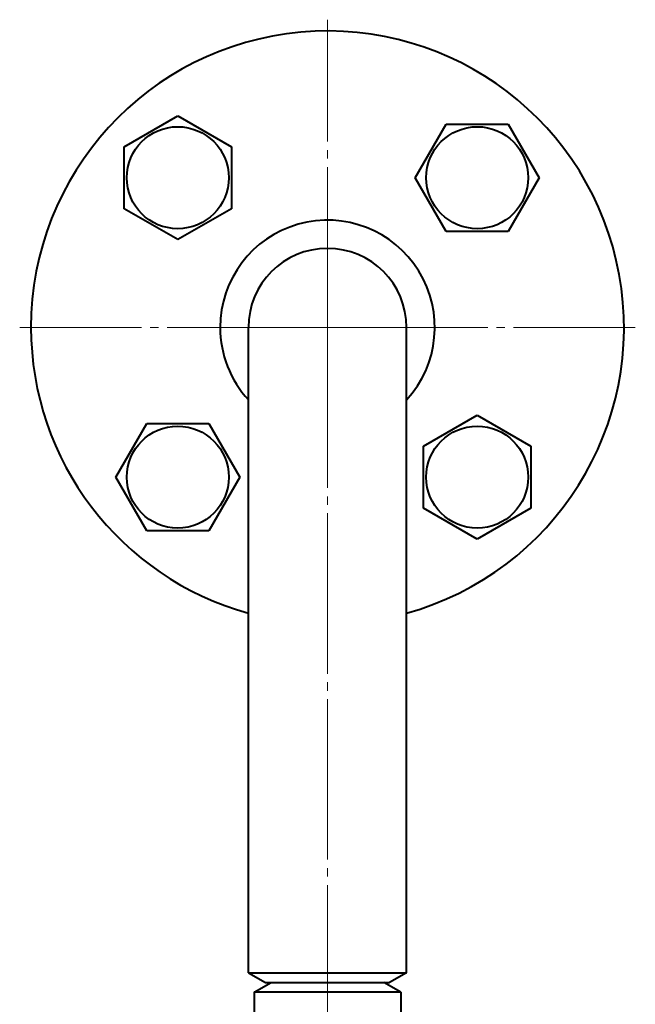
# Model space of a CAD drawing. Header units: millimetres. Extents: x -4428 to 3866, y -3426 to 3855.
# Tile 58 of 191: x -3050 to -2941, y 2338 to 2512. Entities that reach past the tile are written whole.
import ezdxf

# ---------------------------------------------------------------- set-up
doc = ezdxf.new("R2010")
doc.units = ezdxf.units.MM
doc.linetypes.add('K5LT_AXLED', pattern=[32.912189, 28.412189, -1.5, 1.5, -1.5])
doc.linetypes.add('K5LT_BASIC', pattern=[0])
doc.layers.add('Системный слой', color=7, linetype='Continuous')

# ---------------------------------------------------------------- blocks, each defined once
blk = doc.blocks.new('U7')
at = {"layer": 'Системный слой', "color": 30, "linetype": 'K5LT_AXLED', "lineweight": 20, "true_color": 0xff8000}
for q in [(-2995.34, 2512.07), (-3049.84, 2457.57), (-2995.34, 1825.57), (-2940.84, 2457.57)]:
    blk.add_line((-2995.34, 2457.57), q, dxfattribs=at)
blk = doc.blocks.new('U0')
at = {"layer": 'Системный слой', "color": 150, "linetype": 'K5LT_BASIC', "lineweight": 40, "true_color": 0x0080ff}
for p, q in [((-3031.35, 2489.57), (-3021.85, 2495.06)), ((-3021.85, 2495.06), (-3012.35, 2489.57)), ((-2979.79, 2484.09), (-2974.3, 2493.59)), ((-2974.3, 2493.59), (-2963.34, 2493.59)), ((-2963.34, 2493.59), (-2957.85, 2484.09)), ((-3031.35, 2478.6), (-3031.35, 2489.57)), ((-3012.35, 2489.57), (-3012.35, 2478.6)), ((-2974.3, 2474.59), (-2979.79, 2484.09)), ((-2957.85, 2484.09), (-2963.34, 2474.59)), ((-3021.85, 2473.12), (-3031.35, 2478.6)), ((-3012.35, 2478.6), (-3021.85, 2473.12)), ((-2963.34, 2474.59), (-2974.3, 2474.59)), ((-3009.34, 2373.57), (-3009.34, 2457.57)), ((-2981.34, 2373.57), (-2981.34, 2457.57)), ((-2978.32, 2436.54), (-2968.82, 2442.03)), ((-2968.82, 2442.03), (-2959.32, 2436.54)), ((-3032.82, 2431.06), (-3027.34, 2440.56)), ((-3027.34, 2440.56), (-3016.37, 2440.56)), ((-3016.37, 2440.56), (-3010.88, 2431.06)), ((-2978.32, 2425.57), (-2978.32, 2436.54)), ((-2959.32, 2436.54), (-2959.32, 2425.57)), ((-3027.34, 2421.56), (-3032.82, 2431.06)), ((-3010.88, 2431.06), (-3016.37, 2421.56)), ((-2968.82, 2420.09), (-2978.32, 2425.57)), ((-2959.32, 2425.57), (-2968.82, 2420.09)), ((-3016.37, 2421.56), (-3027.34, 2421.56)), ((-3009.34, 2343.3), (-3009.34, 2373.57)), ((-2981.34, 2343.3), (-2981.34, 2373.57)), ((-3009.34, 2343.3), (-2995.34, 2343.3)), ((-3009.34, 2343.3), (-3006.34, 2341.57)), ((-2995.34, 2343.3), (-2981.34, 2343.3)), ((-2981.34, 2343.3), (-2984.34, 2341.57)), ((-3008.34, 2339.84), (-3005.34, 2341.57)), ((-3006.34, 2341.57), (-2995.34, 2341.57)), ((-2995.34, 2341.57), (-2984.34, 2341.57)), ((-2982.34, 2339.84), (-2985.34, 2341.57)), ((-3008.34, 2339.84), (-3008.34, 2335.57)), ((-2982.34, 2339.84), (-3008.34, 2339.84)), ((-2982.34, 2339.84), (-2982.34, 2335.57))]:
    blk.add_line(p, q, dxfattribs=at)
for centre in [(-3021.85, 2484.09), (-2968.82, 2484.09), (-3021.85, 2431.06), (-2968.82, 2431.06)]:
    blk.add_circle(centre, 9.03, dxfattribs=at)
for radius, start, end in [(52.5, 285.466, 180), (19, 317.4631, 180), (14, 90, 180), (14, 0, 90), (52.5, 180, 254.534), (19, 180, 222.5369)]:
    blk.add_arc((-2995.34, 2457.57), radius, start, end, dxfattribs=at)
at = {"layer": 'Системный слой'}
blk.add_blockref('U7', (0, 0), dxfattribs=at)

msp = doc.modelspace()

# ---------------------------------------------------------------- block references
at = {"layer": 'Системный слой'}
msp.add_blockref('U0', (0, 0), dxfattribs=at)

doc.saveas('drawing.dxf')
